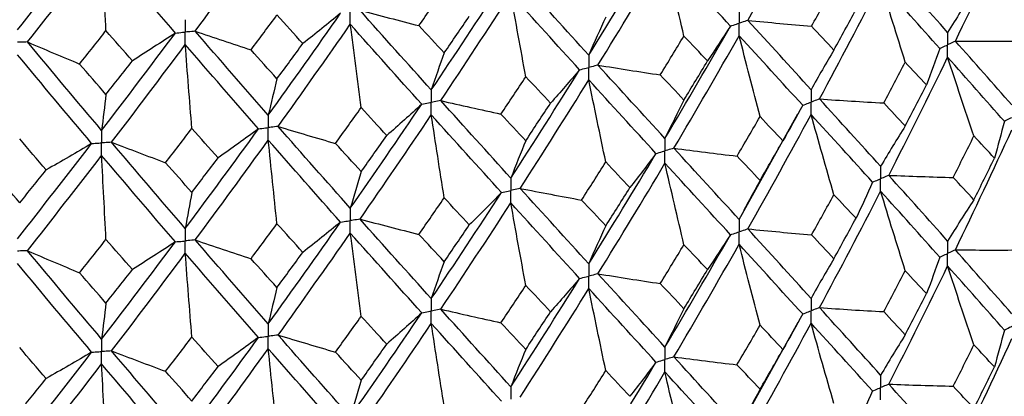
# Paper-space layout '_Isometric' of a CAD drawing. Header units: millimetres. Extents: x -25 to 231, y -14 to 362.
# Tile 34 of 58: x 1.03 to 12.79, y 6.15 to 10.65. Entities that reach past the tile are written whole.
import ezdxf

# ---------------------------------------------------------------- set-up
doc = ezdxf.new("R2010")
doc.units = ezdxf.units.MM

psp = doc.layouts.new('_Isometric')

# ---------------------------------------------------------------- linework, layer by layer
at = {"color": 7, "linetype": 'Continuous', "lineweight": 25}
for p, q in [((9.625, 8.264), (10.327, 9.525)), ((9.625, 5.773), (10.33, 7.04))]:
    psp.add_line(p, q, dxfattribs=at)
for points in [[(9.729, 10.64), (9.984, 11.093), (10.236, 11.549), (10.484, 12.008)], [(12.207, 10.391), (12.436, 10.865), (12.661, 11.342), (12.881, 11.823)], [(1.007, 10.526), (1.303, 10.901), (1.598, 11.278), (1.893, 11.661)], [(3.13, 10.511), (3.422, 10.904), (3.713, 11.301), (4.002, 11.702)], [(7.83, 10.226), (8.1, 10.661), (8.368, 11.101), (8.632, 11.543)], [(1.127, 10.382), (1.423, 10.758), (1.718, 11.136), (2.012, 11.52)], [(2.064, 10.517), (2.047, 10.852), (2.029, 11.186), (2.012, 11.52)], [(2.893, 10.489), (2.6, 10.829), (2.307, 11.172), (2.012, 11.52)], [(7.939, 10.106), (8.209, 10.542), (8.476, 10.983), (8.739, 11.426)], [(8.966, 10.453), (8.889, 10.777), (8.814, 11.102), (8.739, 11.426)], [(9.521, 10.571), (9.264, 10.853), (9.003, 11.138), (8.739, 11.426)], [(12.115, 10.496), (11.885, 10.754), (11.65, 11.015), (11.412, 11.28)], [(5.949, 9.809), (6.23, 10.228), (6.51, 10.65), (6.787, 11.076)], [(7.83, 10.226), (7.559, 10.522), (7.286, 10.822), (7.01, 11.126)], [(10.585, 9.702), (10.832, 10.161), (11.075, 10.624), (11.315, 11.091)], [(11.609, 10.141), (11.509, 10.458), (11.411, 10.774), (11.315, 11.091)], [(12.021, 10.304), (11.79, 10.563), (11.555, 10.825), (11.315, 11.091)], [(5.801, 10.577), (5.902, 10.722), (6.003, 10.867), (6.103, 11.013)], [(6.062, 9.682), (6.343, 10.102), (6.622, 10.526), (6.899, 10.953)], [(7.078, 9.967), (7.017, 10.296), (6.957, 10.625), (6.899, 10.953)], [(7.72, 10.05), (7.449, 10.347), (7.175, 10.648), (6.899, 10.953)], [(10.489, 10.569), (10.579, 10.729), (10.668, 10.889), (10.757, 11.049)], [(12.429, 10.987), (12.322, 10.826), (12.217, 10.663), (12.115, 10.496)], [(3.796, 10.287), (3.9, 10.426), (4.003, 10.565), (4.106, 10.704)], [(4.002, 9.508), (4.292, 9.909), (4.58, 10.315), (4.866, 10.724)], [(4.415, 10.363), (4.313, 10.476), (4.209, 10.59), (4.106, 10.704)], [(4.866, 10.724), (4.718, 10.603), (4.568, 10.482), (4.415, 10.363)], [(5.098, 10.76), (5.331, 10.698), (5.566, 10.637), (5.801, 10.577)], [(5.949, 9.809), (5.667, 10.122), (5.383, 10.439), (5.098, 10.76)], [(10.757, 10.286), (10.845, 10.446), (10.933, 10.607), (11.021, 10.768)], [(4.119, 9.374), (4.409, 9.777), (4.696, 10.183), (4.982, 10.593)], [(5.112, 9.599), (5.068, 9.93), (5.025, 10.262), (4.982, 10.593)], [(5.835, 9.639), (5.552, 9.954), (5.268, 10.272), (4.982, 10.593)], [(6.103, 10.251), (6.203, 10.397), (6.304, 10.543), (6.403, 10.69)], [(8.033, 10.678), (7.964, 10.531), (7.896, 10.38), (7.83, 10.226)], [(9.729, 10.64), (9.982, 10.615), (10.236, 10.592), (10.489, 10.569)], [(10.484, 9.812), (10.236, 10.084), (9.984, 10.361), (9.729, 10.64)], [(1.749, 10.119), (1.854, 10.251), (1.959, 10.384), (2.064, 10.517)], [(2.012, 9.326), (2.307, 9.71), (2.6, 10.098), (2.893, 10.489)], [(2.379, 10.157), (2.274, 10.277), (2.169, 10.397), (2.064, 10.517)], [(2.893, 10.489), (2.723, 10.378), (2.552, 10.267), (2.379, 10.157)], [(3.13, 10.511), (3.351, 10.435), (3.573, 10.36), (3.796, 10.287)], [(4.002, 9.508), (3.713, 9.838), (3.422, 10.173), (3.13, 10.511)], [(6.103, 10.251), (6.003, 10.359), (5.902, 10.468), (5.801, 10.577)], [(8.739, 9.23), (9.003, 9.673), (9.264, 10.12), (9.521, 10.571)], [(9.521, 10.571), (9.432, 10.432), (9.341, 10.293), (9.247, 10.155)], [(10.757, 10.286), (10.668, 10.38), (10.579, 10.474), (10.489, 10.569)], [(1.127, 10.382), (1.333, 10.293), (1.541, 10.206), (1.749, 10.119)], [(2.012, 9.326), (1.718, 9.674), (1.423, 10.026), (1.127, 10.382)], [(2.131, 9.185), (2.426, 9.57), (2.719, 9.959), (3.011, 10.351)], [(3.09, 9.35), (3.063, 9.684), (3.037, 10.018), (3.011, 10.351)], [(3.885, 9.345), (3.595, 9.677), (3.304, 10.013), (3.011, 10.351)], [(4.106, 9.942), (4.21, 10.082), (4.313, 10.222), (4.415, 10.363)], [(8.683, 9.989), (8.778, 10.143), (8.872, 10.298), (8.966, 10.453)], [(8.846, 9.114), (9.109, 9.558), (9.369, 10.006), (9.625, 10.457)], [(9.247, 10.155), (9.154, 10.254), (9.06, 10.353), (8.966, 10.453)], [(9.875, 9.491), (9.79, 9.814), (9.707, 10.136), (9.625, 10.457)], [(10.384, 9.627), (10.135, 9.9), (9.882, 10.177), (9.625, 10.457)], [(12.207, 10.391), (12.464, 10.39), (12.721, 10.389), (12.978, 10.39)], [(12.881, 9.63), (12.661, 9.881), (12.436, 10.135), (12.207, 10.391)], [(1.893, 9.171), (1.598, 9.52), (1.303, 9.873), (1.007, 10.23)], [(4.106, 9.942), (4.003, 10.056), (3.9, 10.171), (3.796, 10.287)], [(6.103, 10.251), (6.051, 10.107), (5.999, 9.959), (5.949, 9.809)], [(10.757, 10.286), (10.664, 10.131), (10.573, 9.973), (10.484, 9.812)], [(12.021, 10.304), (11.971, 10.159), (11.918, 10.014), (11.863, 9.869)], [(2.064, 9.755), (1.959, 9.876), (1.854, 9.997), (1.749, 10.119)], [(2.064, 9.755), (2.169, 9.889), (2.274, 10.023), (2.379, 10.157)], [(8.966, 9.689), (9.06, 9.844), (9.154, 9.999), (9.247, 10.155)], [(11.351, 9.654), (11.438, 9.816), (11.523, 9.978), (11.609, 10.141)], [(11.412, 8.79), (11.65, 9.258), (11.885, 9.727), (12.115, 10.2)], [(11.863, 9.869), (11.779, 9.959), (11.694, 10.05), (11.609, 10.141)], [(12.429, 9.26), (12.322, 9.574), (12.217, 9.887), (12.115, 10.2)], [(12.792, 9.435), (12.57, 9.688), (12.345, 9.942), (12.115, 10.2)], [(6.899, 8.757), (7.175, 9.184), (7.449, 9.615), (7.72, 10.05)], [(7.72, 10.05), (7.606, 9.917), (7.49, 9.784), (7.373, 9.652)], [(7.939, 10.106), (8.186, 10.066), (8.434, 10.027), (8.683, 9.989)], [(8.739, 9.23), (8.476, 9.518), (8.209, 9.81), (7.939, 10.106)], [(4.106, 9.942), (4.071, 9.801), (4.036, 9.656), (4.002, 9.508)], [(6.781, 9.521), (6.88, 9.67), (6.979, 9.818), (7.078, 9.967)], [(7.01, 8.634), (7.286, 9.062), (7.559, 9.494), (7.83, 9.929)], [(7.373, 9.652), (7.275, 9.757), (7.176, 9.862), (7.078, 9.967)], [(8.033, 8.95), (7.964, 9.276), (7.896, 9.603), (7.83, 9.929)], [(8.632, 9.051), (8.368, 9.34), (8.1, 9.633), (7.83, 9.929)], [(8.966, 9.689), (8.872, 9.789), (8.778, 9.889), (8.683, 9.989)], [(11.609, 9.38), (11.694, 9.542), (11.779, 9.705), (11.863, 9.869)], [(2.064, 9.755), (2.047, 9.615), (2.029, 9.472), (2.012, 9.326)], [(6.062, 9.682), (6.301, 9.627), (6.541, 9.574), (6.781, 9.521)], [(6.899, 8.757), (6.622, 9.061), (6.344, 9.37), (6.062, 9.682)], [(7.078, 9.204), (7.176, 9.353), (7.275, 9.502), (7.373, 9.652)], [(8.966, 9.689), (8.889, 9.539), (8.814, 9.387), (8.739, 9.23)], [(10.585, 9.702), (10.84, 9.685), (11.096, 9.669), (11.351, 9.654)], [(11.315, 8.898), (11.075, 9.163), (10.832, 9.431), (10.585, 9.702)], [(11.609, 9.38), (11.523, 9.471), (11.438, 9.562), (11.351, 9.654)], [(4.805, 9.171), (4.907, 9.313), (5.01, 9.456), (5.112, 9.599)], [(4.982, 8.398), (5.268, 8.807), (5.552, 9.222), (5.835, 9.639)], [(5.417, 9.265), (5.315, 9.376), (5.214, 9.487), (5.112, 9.599)], [(5.835, 9.639), (5.697, 9.514), (5.558, 9.389), (5.417, 9.265)], [(10.384, 9.627), (10.307, 9.485), (10.228, 9.344), (10.148, 9.203)], [(5.098, 8.268), (5.383, 8.678), (5.667, 9.094), (5.949, 9.512)], [(6.103, 8.522), (6.051, 8.852), (5.999, 9.183), (5.949, 9.512)], [(6.787, 8.585), (6.51, 8.89), (6.23, 9.199), (5.949, 9.512)], [(7.078, 9.204), (6.979, 9.309), (6.88, 9.415), (6.781, 9.521)], [(9.6, 9.02), (9.692, 9.177), (9.784, 9.334), (9.875, 9.491)], [(9.729, 8.151), (9.984, 8.603), (10.236, 9.058), (10.484, 9.516)], [(10.148, 9.203), (10.057, 9.299), (9.966, 9.395), (9.875, 9.491)], [(10.757, 8.559), (10.664, 8.878), (10.573, 9.197), (10.484, 9.516)], [(11.218, 8.709), (10.977, 8.975), (10.733, 9.244), (10.484, 9.516)], [(12.792, 9.435), (12.754, 9.289), (12.715, 9.142), (12.674, 8.996)], [(2.776, 8.941), (2.881, 9.077), (2.985, 9.214), (3.09, 9.35)], [(3.011, 8.156), (3.304, 8.548), (3.595, 8.945), (3.885, 9.345)], [(3.402, 8.999), (3.298, 9.115), (3.194, 9.233), (3.09, 9.35)], [(3.885, 9.345), (3.726, 9.229), (3.565, 9.113), (3.402, 8.999)], [(4.119, 9.374), (4.347, 9.305), (4.575, 9.237), (4.805, 9.171)], [(4.982, 8.398), (4.696, 8.719), (4.409, 9.045), (4.119, 9.374)], [(11.609, 9.38), (11.509, 9.222), (11.411, 9.061), (11.315, 8.898)], [(12.207, 7.901), (12.436, 8.376), (12.661, 8.853), (12.881, 9.333)], [(1.35, 8.855), (1.245, 8.978), (1.139, 9.102), (1.034, 9.226)], [(2.131, 9.185), (2.345, 9.103), (2.56, 9.022), (2.776, 8.941)], [(3.011, 8.156), (2.719, 8.495), (2.426, 8.838), (2.131, 9.185)], [(3.13, 8.019), (3.422, 8.412), (3.713, 8.81), (4.002, 9.211)], [(4.106, 8.213), (4.071, 8.546), (4.036, 8.879), (4.002, 9.211)], [(4.866, 8.232), (4.58, 8.554), (4.292, 8.881), (4.002, 9.211)], [(5.112, 8.835), (5.214, 8.978), (5.315, 9.121), (5.417, 9.265)], [(7.078, 9.204), (7.017, 9.058), (6.957, 8.909), (6.899, 8.757)], [(9.875, 8.73), (9.966, 8.887), (10.057, 9.045), (10.148, 9.203)], [(12.181, 8.765), (12.264, 8.93), (12.347, 9.095), (12.429, 9.26)], [(12.674, 8.996), (12.593, 9.084), (12.511, 9.172), (12.429, 9.26)], [(1.007, 8.034), (1.303, 8.409), (1.598, 8.788), (1.893, 9.171)], [(1.893, 9.171), (1.714, 9.064), (1.532, 8.959), (1.35, 8.855)], [(5.112, 8.835), (5.01, 8.946), (4.907, 9.058), (4.805, 9.171)], [(8.846, 9.114), (9.097, 9.082), (9.348, 9.05), (9.6, 9.02)], [(9.625, 8.264), (9.369, 8.544), (9.109, 8.827), (8.846, 9.114)], [(1.127, 7.89), (1.423, 8.266), (1.718, 8.645), (2.012, 9.029)], [(2.064, 8.026), (2.047, 8.361), (2.029, 8.695), (2.012, 9.029)], [(2.893, 7.997), (2.6, 8.337), (2.307, 8.681), (2.012, 9.029)], [(3.09, 8.587), (2.985, 8.704), (2.881, 8.823), (2.776, 8.941)], [(3.09, 8.587), (3.194, 8.724), (3.298, 8.861), (3.402, 8.999)], [(7.743, 8.495), (7.84, 8.646), (7.937, 8.798), (8.033, 8.95)], [(7.83, 7.736), (8.1, 8.171), (8.368, 8.609), (8.632, 9.051)], [(8.321, 8.644), (8.225, 8.745), (8.129, 8.847), (8.033, 8.95)], [(8.632, 9.051), (8.531, 8.915), (8.427, 8.779), (8.321, 8.644)], [(9.875, 8.73), (9.784, 8.826), (9.692, 8.923), (9.6, 9.02)], [(12.429, 8.498), (12.511, 8.663), (12.593, 8.829), (12.674, 8.996)], [(1.034, 8.462), (0.928, 8.586), (0.823, 8.711), (0.717, 8.836)], [(1.034, 8.462), (1.139, 8.592), (1.245, 8.723), (1.35, 8.855)], [(5.112, 8.835), (5.068, 8.693), (5.025, 8.547), (4.982, 8.398)], [(7.939, 7.616), (8.209, 8.053), (8.476, 8.492), (8.739, 8.934)], [(8.966, 7.962), (8.889, 8.286), (8.814, 8.611), (8.739, 8.934)], [(9.521, 8.082), (9.264, 8.363), (9.003, 8.647), (8.739, 8.934)], [(9.875, 8.73), (9.79, 8.578), (9.707, 8.422), (9.625, 8.264)], [(11.218, 8.709), (11.154, 8.565), (11.089, 8.422), (11.021, 8.279)], [(11.412, 8.79), (11.668, 8.781), (11.925, 8.772), (12.181, 8.765)], [(12.115, 8.006), (11.884, 8.264), (11.65, 8.526), (11.412, 8.79)], [(12.429, 8.498), (12.347, 8.587), (12.264, 8.676), (12.181, 8.765)], [(3.09, 8.587), (3.063, 8.447), (3.037, 8.303), (3.011, 8.156)], [(5.949, 7.319), (6.23, 7.738), (6.51, 8.159), (6.787, 8.585)], [(6.787, 8.585), (6.661, 8.455), (6.533, 8.327), (6.403, 8.199)], [(7.01, 8.634), (7.254, 8.587), (7.498, 8.541), (7.743, 8.495)], [(7.83, 7.736), (7.559, 8.032), (7.286, 8.331), (7.01, 8.634)], [(8.033, 8.188), (8.129, 8.34), (8.225, 8.492), (8.321, 8.644)], [(10.585, 7.212), (10.832, 7.672), (11.076, 8.135), (11.315, 8.601)], [(11.609, 7.652), (11.509, 7.968), (11.411, 8.285), (11.315, 8.601)], [(12.021, 7.814), (11.79, 8.073), (11.554, 8.336), (11.315, 8.601)], [(5.801, 8.086), (5.902, 8.231), (6.003, 8.376), (6.103, 8.522)], [(6.403, 8.199), (6.304, 8.306), (6.203, 8.414), (6.103, 8.522)], [(8.033, 8.188), (7.937, 8.29), (7.84, 8.393), (7.743, 8.495)], [(10.49, 8.08), (10.579, 8.239), (10.668, 8.399), (10.757, 8.559)], [(11.021, 8.279), (10.933, 8.372), (10.845, 8.465), (10.757, 8.559)], [(12.429, 8.498), (12.322, 8.337), (12.217, 8.173), (12.115, 8.006)], [(6.063, 7.193), (6.344, 7.612), (6.622, 8.035), (6.899, 8.461)], [(7.078, 7.477), (7.017, 7.805), (6.957, 8.133), (6.899, 8.461)], [(7.72, 7.56), (7.449, 7.857), (7.175, 8.157), (6.899, 8.461)], [(4.002, 7.018), (4.292, 7.419), (4.58, 7.824), (4.866, 8.232)], [(4.866, 8.232), (4.718, 8.111), (4.567, 7.991), (4.415, 7.871)], [(5.098, 8.268), (5.332, 8.206), (5.566, 8.145), (5.801, 8.086)], [(5.949, 7.319), (5.667, 7.632), (5.383, 7.948), (5.098, 8.268)], [(10.757, 7.796), (10.845, 7.957), (10.933, 8.117), (11.021, 8.279)], [(3.796, 7.795), (3.9, 7.934), (4.003, 8.073), (4.106, 8.213)], [(4.415, 7.871), (4.312, 7.985), (4.209, 8.099), (4.106, 8.213)], [(6.103, 7.76), (6.203, 7.906), (6.303, 8.052), (6.403, 8.199)], [(8.033, 8.188), (7.964, 8.041), (7.896, 7.89), (7.83, 7.736)], [(9.729, 8.151), (9.982, 8.126), (10.236, 8.102), (10.49, 8.08)], [(10.484, 7.322), (10.236, 7.595), (9.984, 7.871), (9.729, 8.151)], [(1.749, 7.628), (1.855, 7.76), (1.959, 7.893), (2.064, 8.026)], [(2.012, 6.836), (2.307, 7.22), (2.6, 7.606), (2.893, 7.997)], [(2.379, 7.666), (2.274, 7.785), (2.169, 7.906), (2.064, 8.026)], [(2.893, 7.997), (2.723, 7.886), (2.552, 7.775), (2.379, 7.666)], [(3.13, 8.019), (3.351, 7.943), (3.573, 7.869), (3.796, 7.795)], [(4.002, 7.018), (3.713, 7.348), (3.422, 7.682), (3.13, 8.019)], [(4.12, 6.885), (4.409, 7.287), (4.696, 7.692), (4.982, 8.102)], [(5.112, 7.108), (5.068, 7.44), (5.025, 7.771), (4.982, 8.102)], [(5.835, 7.15), (5.552, 7.464), (5.268, 7.781), (4.982, 8.102)], [(6.103, 7.76), (6.003, 7.868), (5.902, 7.977), (5.801, 8.086)], [(8.739, 6.74), (9.003, 7.184), (9.264, 7.631), (9.521, 8.082)], [(9.521, 8.082), (9.432, 7.942), (9.341, 7.804), (9.247, 7.665)], [(10.757, 7.796), (10.668, 7.89), (10.579, 7.985), (10.49, 8.08)], [(1.127, 7.89), (1.333, 7.802), (1.541, 7.714), (1.749, 7.628)], [(2.012, 6.836), (1.718, 7.184), (1.423, 7.535), (1.127, 7.89)], [(8.683, 7.499), (8.778, 7.653), (8.872, 7.808), (8.966, 7.962)], [(8.846, 6.624), (9.109, 7.068), (9.369, 7.517), (9.625, 7.968)], [(9.247, 7.665), (9.154, 7.764), (9.06, 7.863), (8.966, 7.962)], [(9.875, 7.002), (9.79, 7.324), (9.707, 7.646), (9.625, 7.968)], [(10.384, 7.136), (10.134, 7.41), (9.881, 7.687), (9.625, 7.968)], [(12.207, 7.901), (12.464, 7.899), (12.721, 7.899), (12.978, 7.9)], [(12.881, 7.138), (12.661, 7.389), (12.436, 7.643), (12.207, 7.901)], [(2.131, 6.695), (2.426, 7.08), (2.719, 7.468), (3.011, 7.86)], [(3.09, 6.86), (3.063, 7.194), (3.037, 7.527), (3.011, 7.86)], [(3.885, 6.856), (3.595, 7.187), (3.304, 7.522), (3.011, 7.86)], [(4.106, 7.451), (4.003, 7.566), (3.9, 7.68), (3.796, 7.795)], [(4.106, 7.451), (4.209, 7.591), (4.312, 7.731), (4.415, 7.871)], [(6.103, 7.76), (6.051, 7.617), (5.999, 7.47), (5.949, 7.319)], [(10.757, 7.796), (10.664, 7.641), (10.573, 7.483), (10.484, 7.322)], [(12.021, 7.814), (11.971, 7.669), (11.918, 7.523), (11.864, 7.379)], [(1.893, 6.681), (1.598, 7.03), (1.303, 7.382), (1.007, 7.738)], [(2.064, 7.265), (2.169, 7.398), (2.274, 7.532), (2.379, 7.666)], [(8.966, 7.199), (9.06, 7.354), (9.154, 7.51), (9.247, 7.665)], [(11.351, 7.164), (11.437, 7.326), (11.523, 7.489), (11.609, 7.652)], [(11.412, 6.299), (11.65, 6.765), (11.884, 7.236), (12.115, 7.709)], [(11.864, 7.379), (11.779, 7.469), (11.694, 7.56), (11.609, 7.652)], [(12.429, 6.769), (12.322, 7.082), (12.217, 7.396), (12.115, 7.709)], [(12.792, 6.944), (12.57, 7.196), (12.345, 7.451), (12.115, 7.709)], [(2.064, 7.265), (1.959, 7.385), (1.855, 7.506), (1.749, 7.628)], [(6.899, 6.267), (7.175, 6.695), (7.449, 7.126), (7.72, 7.56)], [(7.72, 7.56), (7.606, 7.427), (7.49, 7.295), (7.373, 7.163)], [(7.939, 7.616), (8.186, 7.576), (8.434, 7.537), (8.683, 7.499)], [(8.739, 6.74), (8.476, 7.029), (8.209, 7.321), (7.939, 7.616)], [(4.106, 7.451), (4.071, 7.31), (4.036, 7.166), (4.002, 7.018)], [(6.781, 7.032), (6.88, 7.18), (6.979, 7.328), (7.078, 7.477)], [(7.01, 6.144), (7.286, 6.572), (7.559, 7.004), (7.83, 7.44)], [(7.373, 7.163), (7.275, 7.267), (7.176, 7.372), (7.078, 7.477)], [(8.033, 6.46), (7.964, 6.787), (7.896, 7.113), (7.83, 7.44)], [(8.632, 6.561), (8.368, 6.85), (8.1, 7.143), (7.83, 7.44)], [(8.966, 7.199), (8.872, 7.299), (8.778, 7.399), (8.683, 7.499)], [(11.609, 6.888), (11.694, 7.051), (11.779, 7.215), (11.864, 7.379)], [(2.064, 7.265), (2.047, 7.125), (2.029, 6.982), (2.012, 6.836)], [(6.063, 7.193), (6.301, 7.138), (6.541, 7.084), (6.781, 7.032)], [(6.899, 6.267), (6.622, 6.572), (6.343, 6.881), (6.063, 7.193)], [(8.966, 7.199), (8.889, 7.05), (8.814, 6.897), (8.739, 6.74)], [(10.585, 7.212), (10.84, 7.194), (11.095, 7.178), (11.351, 7.164)], [(11.315, 6.406), (11.076, 6.671), (10.832, 6.939), (10.585, 7.212)], [(4.805, 6.681), (4.908, 6.823), (5.01, 6.965), (5.112, 7.108)], [(4.982, 5.908), (5.268, 6.318), (5.552, 6.732), (5.835, 7.15)], [(5.417, 6.776), (5.315, 6.886), (5.214, 6.997), (5.112, 7.108)], [(5.835, 7.15), (5.697, 7.024), (5.558, 6.9), (5.417, 6.776)], [(7.078, 6.714), (7.176, 6.863), (7.275, 7.013), (7.373, 7.163)], [(10.384, 7.136), (10.307, 6.995), (10.229, 6.853), (10.148, 6.713)], [(11.609, 6.888), (11.523, 6.98), (11.437, 7.071), (11.351, 7.164)], [(5.098, 5.778), (5.383, 6.189), (5.667, 6.604), (5.949, 7.023)], [(6.103, 6.032), (6.051, 6.363), (5.999, 6.693), (5.949, 7.023)], [(6.787, 6.094), (6.51, 6.4), (6.23, 6.71), (5.949, 7.023)], [(7.078, 6.714), (6.979, 6.819), (6.88, 6.925), (6.781, 7.032)], [(9.599, 6.53), (9.692, 6.687), (9.784, 6.844), (9.875, 7.002)], [(9.729, 5.659), (9.984, 6.111), (10.236, 6.566), (10.484, 7.026)], [(10.148, 6.713), (10.058, 6.809), (9.966, 6.905), (9.875, 7.002)], [(10.757, 6.068), (10.664, 6.387), (10.573, 6.706), (10.484, 7.026)], [(11.218, 6.218), (10.977, 6.483), (10.733, 6.753), (10.484, 7.026)], [(12.792, 6.944), (12.754, 6.797), (12.715, 6.651), (12.673, 6.504)], [(2.776, 6.452), (2.881, 6.587), (2.985, 6.723), (3.09, 6.86)], [(3.011, 5.666), (3.304, 6.059), (3.595, 6.456), (3.885, 6.856)], [(3.402, 6.509), (3.298, 6.626), (3.194, 6.743), (3.09, 6.86)], [(3.885, 6.856), (3.726, 6.739), (3.565, 6.624), (3.402, 6.509)], [(4.12, 6.885), (4.347, 6.816), (4.576, 6.748), (4.805, 6.681)], [(4.982, 5.908), (4.696, 6.23), (4.409, 6.555), (4.12, 6.885)], [(11.609, 6.888), (11.509, 6.731), (11.411, 6.57), (11.315, 6.406)], [(12.207, 5.412), (12.436, 5.886), (12.661, 6.363), (12.881, 6.842)], [(1.35, 6.365), (1.244, 6.488), (1.139, 6.611), (1.034, 6.735)], [(3.13, 5.529), (3.422, 5.923), (3.713, 6.32), (4.002, 6.722)], [(4.106, 5.723), (4.071, 6.057), (4.036, 6.389), (4.002, 6.722)], [(4.866, 5.742), (4.58, 6.065), (4.292, 6.392), (4.002, 6.722)], [(5.112, 6.345), (5.214, 6.488), (5.315, 6.632), (5.417, 6.776)], [(7.078, 6.714), (7.017, 6.568), (6.957, 6.419), (6.899, 6.267)], [(9.875, 6.238), (9.966, 6.396), (10.057, 6.554), (10.148, 6.713)], [(12.182, 6.274), (12.265, 6.439), (12.347, 6.604), (12.429, 6.769)], [(12.673, 6.504), (12.592, 6.592), (12.511, 6.68), (12.429, 6.769)], [(1.007, 5.544), (1.303, 5.919), (1.598, 6.298), (1.893, 6.681)], [(1.893, 6.681), (1.713, 6.575), (1.532, 6.47), (1.35, 6.365)], [(2.131, 6.695), (2.345, 6.613), (2.56, 6.532), (2.776, 6.452)], [(3.011, 5.666), (2.719, 6.005), (2.425, 6.349), (2.131, 6.695)], [(5.112, 6.345), (5.01, 6.457), (4.907, 6.569), (4.805, 6.681)], [(8.846, 6.624), (9.097, 6.591), (9.348, 6.56), (9.599, 6.53)], [(9.625, 5.773), (9.369, 6.052), (9.109, 6.336), (8.846, 6.624)], [(1.127, 5.4), (1.423, 5.776), (1.718, 6.156), (2.012, 6.54)], [(2.064, 5.537), (2.047, 5.871), (2.029, 6.206), (2.012, 6.54)], [(2.893, 5.507), (2.6, 5.847), (2.307, 6.192), (2.012, 6.54)], [(3.09, 6.097), (3.194, 6.234), (3.298, 6.371), (3.402, 6.509)], [(7.83, 5.244), (8.1, 5.679), (8.368, 6.118), (8.632, 6.561)], [(8.632, 6.561), (8.531, 6.425), (8.427, 6.289), (8.321, 6.154)], [(9.875, 6.238), (9.784, 6.335), (9.692, 6.432), (9.599, 6.53)], [(12.429, 6.008), (12.511, 6.173), (12.592, 6.338), (12.673, 6.504)], [(1.034, 5.972), (1.139, 6.103), (1.244, 6.234), (1.35, 6.365)], [(3.09, 6.097), (2.985, 6.215), (2.881, 6.333), (2.776, 6.452)], [(7.743, 6.005), (7.84, 6.156), (7.937, 6.308), (8.033, 6.46)], [(7.939, 5.125), (8.209, 5.56), (8.476, 6), (8.739, 6.444)], [(8.321, 6.154), (8.226, 6.255), (8.13, 6.358), (8.033, 6.46)], [(8.966, 5.471), (8.889, 5.795), (8.814, 6.12), (8.739, 6.444)], [(9.521, 5.59), (9.264, 5.871), (9.003, 6.155), (8.739, 6.444)], [(5.112, 6.345), (5.068, 6.203), (5.025, 6.057), (4.982, 5.908)], [(9.875, 6.238), (9.79, 6.086), (9.707, 5.931), (9.625, 5.773)], [(11.412, 6.299), (11.668, 6.289), (11.925, 6.281), (12.182, 6.274)], [(12.115, 5.516), (11.884, 5.774), (11.65, 6.035), (11.412, 6.299)], [(12.429, 6.008), (12.347, 6.096), (12.265, 6.185), (12.182, 6.274)], [(11.218, 6.218), (11.154, 6.074), (11.088, 5.93), (11.021, 5.787)]]:
    psp.add_open_spline(points, degree=3, dxfattribs=at)
for points, knots in [([(4.982, 10.593), (4.982, 10.633), (4.982, 10.673), (4.982, 10.713), (4.982, 10.723), (4.982, 10.732), (4.982, 10.742)], [0, 0, 0, 0, 0.0001466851, 0.0001466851, 0.0001466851, 0.0001813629, 0.0001813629, 0.0001813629, 0.0001813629]), ([(9.625, 10.754), (9.625, 10.714), (9.625, 10.674), (9.625, 10.634), (9.625, 10.625), (9.625, 10.615), (9.625, 10.606)], [0, 0, 0, 0, 0.0001467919, 0.0001467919, 0.0001467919, 0.0001814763, 0.0001814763, 0.0001814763, 0.0001814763]), ([(3.011, 10.648), (3.011, 10.608), (3.011, 10.568), (3.011, 10.528), (3.011, 10.519), (3.011, 10.509), (3.011, 10.5)], [0, 0, 0, 0, 0.0001466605, 0.0001466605, 0.0001466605, 0.0001813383, 0.0001813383, 0.0001813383, 0.0001813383]), ([(9.521, 10.571), (9.546, 10.579), (9.57, 10.587), (9.595, 10.596), (9.605, 10.599), (9.615, 10.602), (9.625, 10.606)], [0, 0, 0, 0, 0.0000851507, 0.0000851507, 0.0000851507, 0.0001198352, 0.0001198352, 0.0001198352, 0.0001198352]), ([(9.729, 10.64), (9.704, 10.632), (9.68, 10.624), (9.655, 10.616), (9.645, 10.612), (9.635, 10.609), (9.625, 10.606)], [0, 0, 0, 0, 0.0000851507, 0.0000851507, 0.0000851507, 0.0001198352, 0.0001198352, 0.0001198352, 0.0001198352]), ([(9.625, 10.457), (9.625, 10.497), (9.625, 10.537), (9.625, 10.577), (9.625, 10.587), (9.625, 10.596), (9.625, 10.606)], [0, 0, 0, 0, 0.0001467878, 0.0001467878, 0.0001467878, 0.0001814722, 0.0001814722, 0.0001814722, 0.0001814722]), ([(2.893, 10.489), (2.921, 10.491), (2.949, 10.494), (2.977, 10.497), (2.989, 10.498), (3, 10.499), (3.011, 10.5)], [0, 0, 0, 0, 0.0000851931, 0.0000851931, 0.0000851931, 0.0001198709, 0.0001198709, 0.0001198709, 0.0001198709]), ([(3.13, 10.511), (3.102, 10.508), (3.074, 10.505), (3.046, 10.503), (3.034, 10.502), (3.023, 10.501), (3.011, 10.5)], [0, 0, 0, 0, 0.0000851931, 0.0000851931, 0.0000851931, 0.0001198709, 0.0001198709, 0.0001198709, 0.0001198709]), ([(3.011, 10.351), (3.011, 10.391), (3.011, 10.431), (3.011, 10.471), (3.011, 10.481), (3.011, 10.49), (3.011, 10.5)], [0, 0, 0, 0, 0.0001466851, 0.0001466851, 0.0001466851, 0.0001813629, 0.0001813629, 0.0001813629, 0.0001813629]), ([(12.115, 10.496), (12.114, 10.456), (12.114, 10.416), (12.114, 10.376), (12.114, 10.367), (12.114, 10.357), (12.114, 10.348)], [0, 0, 0, 0, 0.0001465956, 0.0001465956, 0.0001465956, 0.0001812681, 0.0001812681, 0.0001812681, 0.0001812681]), ([(1.127, 10.382), (1.099, 10.381), (1.07, 10.38), (1.042, 10.379), (1.031, 10.379), (1.019, 10.378), (1.007, 10.378)], [0, 0, 0, 0, 0.0000851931, 0.0000851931, 0.0000851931, 0.0001198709, 0.0001198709, 0.0001198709, 0.0001198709]), ([(12.021, 10.304), (12.043, 10.315), (12.065, 10.325), (12.087, 10.335), (12.096, 10.339), (12.105, 10.344), (12.114, 10.348)], [0, 0, 0, 0, 0.000085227, 0.000085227, 0.000085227, 0.0001198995, 0.0001198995, 0.0001198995, 0.0001198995]), ([(12.207, 10.391), (12.185, 10.381), (12.163, 10.371), (12.141, 10.36), (12.132, 10.356), (12.123, 10.352), (12.114, 10.348)], [0, 0, 0, 0, 0.000085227, 0.000085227, 0.000085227, 0.0001198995, 0.0001198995, 0.0001198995, 0.0001198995]), ([(12.115, 10.2), (12.114, 10.24), (12.114, 10.28), (12.114, 10.32), (12.114, 10.329), (12.114, 10.338), (12.114, 10.348)], [0, 0, 0, 0, 0.0001465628, 0.0001465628, 0.0001465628, 0.0001812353, 0.0001812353, 0.0001812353, 0.0001812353]), ([(7.83, 10.226), (7.83, 10.186), (7.83, 10.146), (7.83, 10.106), (7.83, 10.096), (7.83, 10.087), (7.83, 10.078)], [0, 0, 0, 0, 0.0001467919, 0.0001467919, 0.0001467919, 0.0001814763, 0.0001814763, 0.0001814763, 0.0001814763]), ([(7.72, 10.05), (7.746, 10.056), (7.772, 10.063), (7.798, 10.069), (7.809, 10.072), (7.819, 10.075), (7.83, 10.078)], [0, 0, 0, 0, 0.0000851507, 0.0000851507, 0.0000851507, 0.0001198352, 0.0001198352, 0.0001198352, 0.0001198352]), ([(7.939, 10.106), (7.913, 10.099), (7.887, 10.092), (7.861, 10.086), (7.851, 10.083), (7.84, 10.08), (7.83, 10.078)], [0, 0, 0, 0, 0.0000851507, 0.0000851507, 0.0000851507, 0.0001198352, 0.0001198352, 0.0001198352, 0.0001198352]), ([(7.83, 9.929), (7.83, 9.969), (7.83, 10.009), (7.83, 10.049), (7.83, 10.059), (7.83, 10.068), (7.83, 10.078)], [0, 0, 0, 0, 0.0001467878, 0.0001467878, 0.0001467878, 0.0001814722, 0.0001814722, 0.0001814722, 0.0001814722]), ([(5.949, 9.809), (5.949, 9.769), (5.949, 9.729), (5.949, 9.689), (5.949, 9.68), (5.949, 9.67), (5.949, 9.661)], [0, 0, 0, 0, 0.0001467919, 0.0001467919, 0.0001467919, 0.0001814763, 0.0001814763, 0.0001814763, 0.0001814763]), ([(10.484, 9.812), (10.484, 9.772), (10.484, 9.732), (10.484, 9.692), (10.484, 9.683), (10.484, 9.674), (10.484, 9.664)], [0, 0, 0, 0, 0.0001465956, 0.0001465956, 0.0001465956, 0.0001812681, 0.0001812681, 0.0001812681, 0.0001812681]), ([(5.835, 9.639), (5.862, 9.644), (5.889, 9.65), (5.916, 9.655), (5.927, 9.657), (5.938, 9.659), (5.949, 9.661)], [0, 0, 0, 0, 0.0000851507, 0.0000851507, 0.0000851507, 0.0001198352, 0.0001198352, 0.0001198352, 0.0001198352]), ([(6.062, 9.682), (6.036, 9.677), (6.009, 9.672), (5.982, 9.667), (5.971, 9.665), (5.96, 9.663), (5.949, 9.661)], [0, 0, 0, 0, 0.0000851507, 0.0000851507, 0.0000851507, 0.0001198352, 0.0001198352, 0.0001198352, 0.0001198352]), ([(5.949, 9.512), (5.949, 9.552), (5.949, 9.592), (5.949, 9.632), (5.949, 9.642), (5.949, 9.651), (5.949, 9.661)], [0, 0, 0, 0, 0.0001467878, 0.0001467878, 0.0001467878, 0.0001814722, 0.0001814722, 0.0001814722, 0.0001814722]), ([(10.384, 9.627), (10.408, 9.635), (10.431, 9.644), (10.455, 9.653), (10.465, 9.657), (10.475, 9.66), (10.484, 9.664)], [0, 0, 0, 0, 0.000085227, 0.000085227, 0.000085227, 0.0001198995, 0.0001198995, 0.0001198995, 0.0001198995]), ([(10.585, 9.702), (10.561, 9.693), (10.537, 9.684), (10.513, 9.675), (10.504, 9.671), (10.494, 9.668), (10.484, 9.664)], [0, 0, 0, 0, 0.000085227, 0.000085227, 0.000085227, 0.0001198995, 0.0001198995, 0.0001198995, 0.0001198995]), ([(10.484, 9.516), (10.484, 9.556), (10.484, 9.596), (10.484, 9.636), (10.484, 9.645), (10.484, 9.655), (10.484, 9.664)], [0, 0, 0, 0, 0.0001465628, 0.0001465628, 0.0001465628, 0.0001812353, 0.0001812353, 0.0001812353, 0.0001812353]), ([(4.002, 9.508), (4.002, 9.468), (4.002, 9.428), (4.002, 9.388), (4.002, 9.379), (4.002, 9.369), (4.002, 9.36)], [0, 0, 0, 0, 0.0001467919, 0.0001467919, 0.0001467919, 0.0001814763, 0.0001814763, 0.0001814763, 0.0001814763]), ([(12.792, 9.435), (12.813, 9.446), (12.834, 9.457), (12.855, 9.468), (12.864, 9.473), (12.872, 9.477), (12.881, 9.482)], [0, 0, 0, 0, 0.0000851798, 0.0000851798, 0.0000851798, 0.0001198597, 0.0001198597, 0.0001198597, 0.0001198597]), ([(2.012, 9.326), (2.012, 9.286), (2.012, 9.246), (2.012, 9.206), (2.012, 9.197), (2.012, 9.187), (2.012, 9.178)], [0, 0, 0, 0, 0.0001467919, 0.0001467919, 0.0001467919, 0.0001814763, 0.0001814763, 0.0001814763, 0.0001814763]), ([(3.885, 9.345), (3.913, 9.349), (3.941, 9.352), (3.968, 9.356), (3.98, 9.357), (3.991, 9.358), (4.002, 9.36)], [0, 0, 0, 0, 0.0000851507, 0.0000851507, 0.0000851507, 0.0001198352, 0.0001198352, 0.0001198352, 0.0001198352]), ([(4.119, 9.374), (4.092, 9.371), (4.064, 9.367), (4.036, 9.364), (4.025, 9.362), (4.014, 9.361), (4.002, 9.36)], [0, 0, 0, 0, 0.0000851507, 0.0000851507, 0.0000851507, 0.0001198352, 0.0001198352, 0.0001198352, 0.0001198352]), ([(4.002, 9.211), (4.002, 9.251), (4.002, 9.291), (4.002, 9.331), (4.002, 9.341), (4.002, 9.35), (4.002, 9.36)], [0, 0, 0, 0, 0.0001467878, 0.0001467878, 0.0001467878, 0.0001814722, 0.0001814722, 0.0001814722, 0.0001814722]), ([(1.893, 9.171), (1.921, 9.172), (1.949, 9.174), (1.978, 9.176), (1.989, 9.176), (2.001, 9.177), (2.012, 9.178)], [0, 0, 0, 0, 0.0000851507, 0.0000851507, 0.0000851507, 0.0001198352, 0.0001198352, 0.0001198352, 0.0001198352]), ([(2.131, 9.185), (2.103, 9.183), (2.075, 9.182), (2.047, 9.18), (2.035, 9.179), (2.024, 9.178), (2.012, 9.178)], [0, 0, 0, 0, 0.0000851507, 0.0000851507, 0.0000851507, 0.0001198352, 0.0001198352, 0.0001198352, 0.0001198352]), ([(2.012, 9.029), (2.012, 9.069), (2.012, 9.109), (2.012, 9.149), (2.012, 9.159), (2.012, 9.168), (2.012, 9.178)], [0, 0, 0, 0, 0.0001467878, 0.0001467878, 0.0001467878, 0.0001814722, 0.0001814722, 0.0001814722, 0.0001814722]), ([(8.739, 9.23), (8.739, 9.191), (8.739, 9.151), (8.739, 9.111), (8.739, 9.101), (8.739, 9.092), (8.739, 9.083)], [0, 0, 0, 0, 0.0001465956, 0.0001465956, 0.0001465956, 0.0001812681, 0.0001812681, 0.0001812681, 0.0001812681]), ([(8.632, 9.051), (8.658, 9.059), (8.683, 9.066), (8.708, 9.073), (8.719, 9.076), (8.729, 9.079), (8.739, 9.083)], [0, 0, 0, 0, 0.000085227, 0.000085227, 0.000085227, 0.0001198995, 0.0001198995, 0.0001198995, 0.0001198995]), ([(8.846, 9.114), (8.821, 9.107), (8.796, 9.099), (8.77, 9.092), (8.76, 9.089), (8.75, 9.086), (8.739, 9.083)], [0, 0, 0, 0, 0.000085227, 0.000085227, 0.000085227, 0.0001198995, 0.0001198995, 0.0001198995, 0.0001198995]), ([(8.739, 8.934), (8.739, 8.974), (8.739, 9.014), (8.739, 9.054), (8.739, 9.064), (8.739, 9.073), (8.739, 9.083)], [0, 0, 0, 0, 0.0001465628, 0.0001465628, 0.0001465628, 0.0001812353, 0.0001812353, 0.0001812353, 0.0001812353]), ([(11.315, 8.898), (11.315, 8.858), (11.315, 8.818), (11.315, 8.778), (11.315, 8.768), (11.315, 8.759), (11.315, 8.75)], [0, 0, 0, 0, 0.0001466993, 0.0001466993, 0.0001466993, 0.0001813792, 0.0001813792, 0.0001813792, 0.0001813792]), ([(6.899, 8.757), (6.899, 8.717), (6.899, 8.678), (6.899, 8.638), (6.899, 8.628), (6.899, 8.619), (6.899, 8.609)], [0, 0, 0, 0, 0.0001465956, 0.0001465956, 0.0001465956, 0.0001812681, 0.0001812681, 0.0001812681, 0.0001812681]), ([(11.218, 8.709), (11.241, 8.719), (11.264, 8.728), (11.287, 8.738), (11.296, 8.742), (11.306, 8.746), (11.315, 8.75)], [0, 0, 0, 0, 0.0000851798, 0.0000851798, 0.0000851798, 0.0001198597, 0.0001198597, 0.0001198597, 0.0001198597]), ([(11.412, 8.79), (11.389, 8.781), (11.366, 8.771), (11.343, 8.761), (11.334, 8.757), (11.324, 8.753), (11.315, 8.75)], [0, 0, 0, 0, 0.0000851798, 0.0000851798, 0.0000851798, 0.0001198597, 0.0001198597, 0.0001198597, 0.0001198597]), ([(11.315, 8.601), (11.315, 8.641), (11.315, 8.681), (11.315, 8.721), (11.315, 8.731), (11.315, 8.74), (11.315, 8.75)], [0, 0, 0, 0, 0.0001467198, 0.0001467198, 0.0001467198, 0.0001813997, 0.0001813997, 0.0001813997, 0.0001813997]), ([(6.787, 8.585), (6.813, 8.591), (6.84, 8.596), (6.866, 8.602), (6.877, 8.605), (6.888, 8.607), (6.899, 8.609)], [0, 0, 0, 0, 0.000085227, 0.000085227, 0.000085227, 0.0001198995, 0.0001198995, 0.0001198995, 0.0001198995]), ([(7.01, 8.634), (6.984, 8.628), (6.957, 8.622), (6.931, 8.617), (6.92, 8.614), (6.909, 8.612), (6.899, 8.609)], [0, 0, 0, 0, 0.000085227, 0.000085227, 0.000085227, 0.0001198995, 0.0001198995, 0.0001198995, 0.0001198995]), ([(6.899, 8.461), (6.899, 8.501), (6.899, 8.541), (6.899, 8.581), (6.899, 8.591), (6.899, 8.6), (6.899, 8.609)], [0, 0, 0, 0, 0.0001465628, 0.0001465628, 0.0001465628, 0.0001812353, 0.0001812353, 0.0001812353, 0.0001812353]), ([(4.982, 8.398), (4.982, 8.358), (4.982, 8.318), (4.982, 8.278), (4.982, 8.269), (4.982, 8.259), (4.982, 8.25)], [0, 0, 0, 0, 0.0001465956, 0.0001465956, 0.0001465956, 0.0001812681, 0.0001812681, 0.0001812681, 0.0001812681]), ([(4.866, 8.232), (4.894, 8.236), (4.921, 8.241), (4.949, 8.245), (4.96, 8.247), (4.971, 8.248), (4.982, 8.25)], [0, 0, 0, 0, 0.000085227, 0.000085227, 0.000085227, 0.0001198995, 0.0001198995, 0.0001198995, 0.0001198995]), ([(5.098, 8.268), (5.071, 8.264), (5.043, 8.259), (5.016, 8.255), (5.005, 8.253), (4.993, 8.252), (4.982, 8.25)], [0, 0, 0, 0, 0.000085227, 0.000085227, 0.000085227, 0.0001198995, 0.0001198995, 0.0001198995, 0.0001198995]), ([(4.982, 8.102), (4.982, 8.142), (4.982, 8.182), (4.982, 8.222), (4.982, 8.231), (4.982, 8.241), (4.982, 8.25)], [0, 0, 0, 0, 0.0001465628, 0.0001465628, 0.0001465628, 0.0001812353, 0.0001812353, 0.0001812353, 0.0001812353]), ([(9.625, 8.264), (9.625, 8.224), (9.625, 8.184), (9.625, 8.144), (9.625, 8.135), (9.625, 8.125), (9.625, 8.116)], [0, 0, 0, 0, 0.0001466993, 0.0001466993, 0.0001466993, 0.0001813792, 0.0001813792, 0.0001813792, 0.0001813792]), ([(3.011, 8.156), (3.011, 8.116), (3.011, 8.076), (3.011, 8.036), (3.011, 8.027), (3.011, 8.018), (3.011, 8.008)], [0, 0, 0, 0, 0.0001465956, 0.0001465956, 0.0001465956, 0.0001812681, 0.0001812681, 0.0001812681, 0.0001812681]), ([(9.521, 8.082), (9.546, 8.09), (9.57, 8.098), (9.595, 8.106), (9.605, 8.109), (9.615, 8.113), (9.625, 8.116)], [0, 0, 0, 0, 0.0000851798, 0.0000851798, 0.0000851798, 0.0001198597, 0.0001198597, 0.0001198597, 0.0001198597]), ([(9.729, 8.151), (9.704, 8.142), (9.68, 8.134), (9.655, 8.126), (9.645, 8.123), (9.635, 8.119), (9.625, 8.116)], [0, 0, 0, 0, 0.0000851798, 0.0000851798, 0.0000851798, 0.0001198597, 0.0001198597, 0.0001198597, 0.0001198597]), ([(9.625, 7.968), (9.625, 8.008), (9.625, 8.048), (9.625, 8.088), (9.625, 8.097), (9.625, 8.107), (9.625, 8.116)], [0, 0, 0, 0, 0.0001467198, 0.0001467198, 0.0001467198, 0.0001813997, 0.0001813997, 0.0001813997, 0.0001813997]), ([(2.893, 7.997), (2.921, 8), (2.949, 8.002), (2.977, 8.005), (2.989, 8.006), (3, 8.007), (3.011, 8.008)], [0, 0, 0, 0, 0.000085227, 0.000085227, 0.000085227, 0.0001198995, 0.0001198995, 0.0001198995, 0.0001198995]), ([(3.13, 8.019), (3.102, 8.016), (3.074, 8.014), (3.046, 8.011), (3.034, 8.01), (3.023, 8.009), (3.011, 8.008)], [0, 0, 0, 0, 0.000085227, 0.000085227, 0.000085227, 0.0001198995, 0.0001198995, 0.0001198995, 0.0001198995]), ([(3.011, 7.86), (3.011, 7.9), (3.011, 7.94), (3.011, 7.98), (3.011, 7.989), (3.011, 7.999), (3.011, 8.008)], [0, 0, 0, 0, 0.0001465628, 0.0001465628, 0.0001465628, 0.0001812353, 0.0001812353, 0.0001812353, 0.0001812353]), ([(12.115, 8.006), (12.114, 7.966), (12.114, 7.926), (12.114, 7.886), (12.114, 7.876), (12.114, 7.867), (12.114, 7.858)], [0, 0, 0, 0, 0.0001467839, 0.0001467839, 0.0001467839, 0.0001814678, 0.0001814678, 0.0001814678, 0.0001814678]), ([(1.127, 7.89), (1.099, 7.889), (1.07, 7.888), (1.042, 7.888), (1.031, 7.887), (1.019, 7.887), (1.007, 7.887)], [0, 0, 0, 0, 0.000085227, 0.000085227, 0.000085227, 0.0001198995, 0.0001198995, 0.0001198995, 0.0001198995]), ([(12.207, 7.901), (12.185, 7.891), (12.163, 7.88), (12.141, 7.87), (12.132, 7.866), (12.123, 7.862), (12.114, 7.858)], [0, 0, 0, 0, 0.0000851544, 0.0000851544, 0.0000851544, 0.0001198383, 0.0001198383, 0.0001198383, 0.0001198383]), ([(12.021, 7.814), (12.043, 7.824), (12.065, 7.835), (12.087, 7.845), (12.096, 7.849), (12.105, 7.853), (12.114, 7.858)], [0, 0, 0, 0, 0.0000851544, 0.0000851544, 0.0000851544, 0.0001198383, 0.0001198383, 0.0001198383, 0.0001198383]), ([(12.115, 7.709), (12.114, 7.749), (12.114, 7.789), (12.114, 7.829), (12.114, 7.839), (12.114, 7.848), (12.114, 7.858)], [0, 0, 0, 0, 0.0001467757, 0.0001467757, 0.0001467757, 0.0001814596, 0.0001814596, 0.0001814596, 0.0001814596]), ([(7.83, 7.736), (7.83, 7.696), (7.83, 7.656), (7.83, 7.616), (7.83, 7.607), (7.83, 7.597), (7.83, 7.588)], [0, 0, 0, 0, 0.0001466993, 0.0001466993, 0.0001466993, 0.0001813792, 0.0001813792, 0.0001813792, 0.0001813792]), ([(7.72, 7.56), (7.746, 7.567), (7.772, 7.573), (7.798, 7.58), (7.809, 7.583), (7.819, 7.585), (7.83, 7.588)], [0, 0, 0, 0, 0.0000851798, 0.0000851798, 0.0000851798, 0.0001198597, 0.0001198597, 0.0001198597, 0.0001198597]), ([(7.939, 7.616), (7.913, 7.609), (7.887, 7.603), (7.861, 7.596), (7.851, 7.593), (7.84, 7.591), (7.83, 7.588)], [0, 0, 0, 0, 0.0000851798, 0.0000851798, 0.0000851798, 0.0001198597, 0.0001198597, 0.0001198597, 0.0001198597]), ([(7.83, 7.44), (7.83, 7.48), (7.83, 7.52), (7.83, 7.56), (7.83, 7.569), (7.83, 7.578), (7.83, 7.588)], [0, 0, 0, 0, 0.0001467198, 0.0001467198, 0.0001467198, 0.0001813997, 0.0001813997, 0.0001813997, 0.0001813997]), ([(5.949, 7.319), (5.949, 7.279), (5.949, 7.239), (5.949, 7.199), (5.949, 7.19), (5.949, 7.181), (5.949, 7.171)], [0, 0, 0, 0, 0.0001466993, 0.0001466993, 0.0001466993, 0.0001813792, 0.0001813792, 0.0001813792, 0.0001813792]), ([(10.484, 7.322), (10.484, 7.282), (10.484, 7.242), (10.484, 7.202), (10.484, 7.193), (10.484, 7.183), (10.484, 7.174)], [0, 0, 0, 0, 0.0001467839, 0.0001467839, 0.0001467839, 0.0001814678, 0.0001814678, 0.0001814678, 0.0001814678]), ([(6.063, 7.193), (6.036, 7.187), (6.009, 7.182), (5.982, 7.177), (5.971, 7.175), (5.96, 7.173), (5.949, 7.171)], [0, 0, 0, 0, 0.0000851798, 0.0000851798, 0.0000851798, 0.0001198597, 0.0001198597, 0.0001198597, 0.0001198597]), ([(10.384, 7.136), (10.408, 7.145), (10.431, 7.154), (10.455, 7.163), (10.465, 7.167), (10.475, 7.17), (10.484, 7.174)], [0, 0, 0, 0, 0.0000851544, 0.0000851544, 0.0000851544, 0.0001198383, 0.0001198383, 0.0001198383, 0.0001198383]), ([(10.585, 7.212), (10.561, 7.203), (10.537, 7.194), (10.513, 7.185), (10.504, 7.181), (10.494, 7.177), (10.484, 7.174)], [0, 0, 0, 0, 0.0000851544, 0.0000851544, 0.0000851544, 0.0001198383, 0.0001198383, 0.0001198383, 0.0001198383]), ([(10.484, 7.026), (10.484, 7.066), (10.484, 7.106), (10.484, 7.146), (10.484, 7.155), (10.484, 7.164), (10.484, 7.174)], [0, 0, 0, 0, 0.0001467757, 0.0001467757, 0.0001467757, 0.0001814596, 0.0001814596, 0.0001814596, 0.0001814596]), ([(5.835, 7.15), (5.862, 7.155), (5.889, 7.16), (5.916, 7.165), (5.927, 7.167), (5.938, 7.169), (5.949, 7.171)], [0, 0, 0, 0, 0.0000851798, 0.0000851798, 0.0000851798, 0.0001198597, 0.0001198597, 0.0001198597, 0.0001198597]), ([(5.949, 7.023), (5.949, 7.063), (5.949, 7.103), (5.949, 7.143), (5.949, 7.152), (5.949, 7.162), (5.949, 7.171)], [0, 0, 0, 0, 0.0001467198, 0.0001467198, 0.0001467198, 0.0001813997, 0.0001813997, 0.0001813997, 0.0001813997]), ([(4.002, 7.018), (4.002, 6.978), (4.002, 6.938), (4.002, 6.898), (4.002, 6.889), (4.002, 6.879), (4.002, 6.87)], [0, 0, 0, 0, 0.0001466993, 0.0001466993, 0.0001466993, 0.0001813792, 0.0001813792, 0.0001813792, 0.0001813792]), ([(12.792, 6.944), (12.813, 6.955), (12.834, 6.966), (12.855, 6.977), (12.864, 6.981), (12.872, 6.986), (12.881, 6.99)], [0, 0, 0, 0, 0.0000852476, 0.0000852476, 0.0000852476, 0.0001199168, 0.0001199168, 0.0001199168, 0.0001199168]), ([(2.012, 6.836), (2.012, 6.796), (2.012, 6.756), (2.012, 6.716), (2.012, 6.707), (2.012, 6.697), (2.012, 6.688)], [0, 0, 0, 0, 0.0001466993, 0.0001466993, 0.0001466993, 0.0001813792, 0.0001813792, 0.0001813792, 0.0001813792]), ([(3.885, 6.856), (3.913, 6.859), (3.941, 6.862), (3.968, 6.866), (3.98, 6.867), (3.991, 6.869), (4.002, 6.87)], [0, 0, 0, 0, 0.0000851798, 0.0000851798, 0.0000851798, 0.0001198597, 0.0001198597, 0.0001198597, 0.0001198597]), ([(4.12, 6.885), (4.092, 6.881), (4.064, 6.878), (4.036, 6.874), (4.025, 6.873), (4.014, 6.871), (4.002, 6.87)], [0, 0, 0, 0, 0.0000851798, 0.0000851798, 0.0000851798, 0.0001198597, 0.0001198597, 0.0001198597, 0.0001198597]), ([(4.002, 6.722), (4.002, 6.762), (4.002, 6.802), (4.002, 6.842), (4.002, 6.851), (4.002, 6.861), (4.002, 6.87)], [0, 0, 0, 0, 0.0001467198, 0.0001467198, 0.0001467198, 0.0001813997, 0.0001813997, 0.0001813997, 0.0001813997]), ([(8.739, 6.74), (8.739, 6.7), (8.739, 6.66), (8.739, 6.621), (8.739, 6.611), (8.739, 6.602), (8.739, 6.592)], [0, 0, 0, 0, 0.0001467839, 0.0001467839, 0.0001467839, 0.0001814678, 0.0001814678, 0.0001814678, 0.0001814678]), ([(1.893, 6.681), (1.921, 6.683), (1.949, 6.684), (1.978, 6.686), (1.989, 6.687), (2.001, 6.687), (2.012, 6.688)], [0, 0, 0, 0, 0.0000851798, 0.0000851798, 0.0000851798, 0.0001198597, 0.0001198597, 0.0001198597, 0.0001198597]), ([(2.131, 6.695), (2.103, 6.694), (2.075, 6.692), (2.047, 6.69), (2.035, 6.689), (2.024, 6.689), (2.012, 6.688)], [0, 0, 0, 0, 0.0000851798, 0.0000851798, 0.0000851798, 0.0001198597, 0.0001198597, 0.0001198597, 0.0001198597]), ([(2.012, 6.54), (2.012, 6.58), (2.012, 6.62), (2.012, 6.66), (2.012, 6.669), (2.012, 6.679), (2.012, 6.688)], [0, 0, 0, 0, 0.0001467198, 0.0001467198, 0.0001467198, 0.0001813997, 0.0001813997, 0.0001813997, 0.0001813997]), ([(8.632, 6.561), (8.658, 6.568), (8.683, 6.576), (8.708, 6.583), (8.719, 6.586), (8.729, 6.589), (8.739, 6.592)], [0, 0, 0, 0, 0.0000851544, 0.0000851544, 0.0000851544, 0.0001198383, 0.0001198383, 0.0001198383, 0.0001198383]), ([(8.846, 6.624), (8.821, 6.616), (8.795, 6.609), (8.77, 6.601), (8.76, 6.598), (8.75, 6.595), (8.739, 6.592)], [0, 0, 0, 0, 0.0000851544, 0.0000851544, 0.0000851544, 0.0001198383, 0.0001198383, 0.0001198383, 0.0001198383]), ([(8.739, 6.444), (8.739, 6.484), (8.739, 6.524), (8.739, 6.564), (8.739, 6.573), (8.739, 6.583), (8.739, 6.592)], [0, 0, 0, 0, 0.0001467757, 0.0001467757, 0.0001467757, 0.0001814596, 0.0001814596, 0.0001814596, 0.0001814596]), ([(11.315, 6.406), (11.315, 6.366), (11.315, 6.326), (11.315, 6.286), (11.315, 6.277), (11.315, 6.268), (11.315, 6.258)], [0, 0, 0, 0, 0.0001465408, 0.0001465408, 0.0001465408, 0.0001812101, 0.0001812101, 0.0001812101, 0.0001812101]), ([(6.899, 6.267), (6.899, 6.227), (6.899, 6.187), (6.899, 6.147), (6.899, 6.138), (6.899, 6.129), (6.899, 6.119)], [0, 0, 0, 0, 0.0001467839, 0.0001467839, 0.0001467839, 0.0001814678, 0.0001814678, 0.0001814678, 0.0001814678]), ([(11.218, 6.218), (11.241, 6.227), (11.264, 6.237), (11.287, 6.246), (11.296, 6.25), (11.306, 6.254), (11.315, 6.258)], [0, 0, 0, 0, 0.0000852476, 0.0000852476, 0.0000852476, 0.0001199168, 0.0001199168, 0.0001199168, 0.0001199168]), ([(11.412, 6.299), (11.389, 6.289), (11.366, 6.28), (11.343, 6.27), (11.334, 6.266), (11.324, 6.262), (11.315, 6.258)], [0, 0, 0, 0, 0.0000852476, 0.0000852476, 0.0000852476, 0.0001199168, 0.0001199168, 0.0001199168, 0.0001199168]), ([(11.315, 6.11), (11.315, 6.15), (11.315, 6.19), (11.315, 6.23), (11.315, 6.239), (11.315, 6.249), (11.315, 6.258)], [0, 0, 0, 0, 0.000146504, 0.000146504, 0.000146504, 0.0001811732, 0.0001811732, 0.0001811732, 0.0001811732])]:
    psp.add_open_spline(points, degree=3, knots=knots, dxfattribs=at)

doc.saveas('drawing.dxf')
